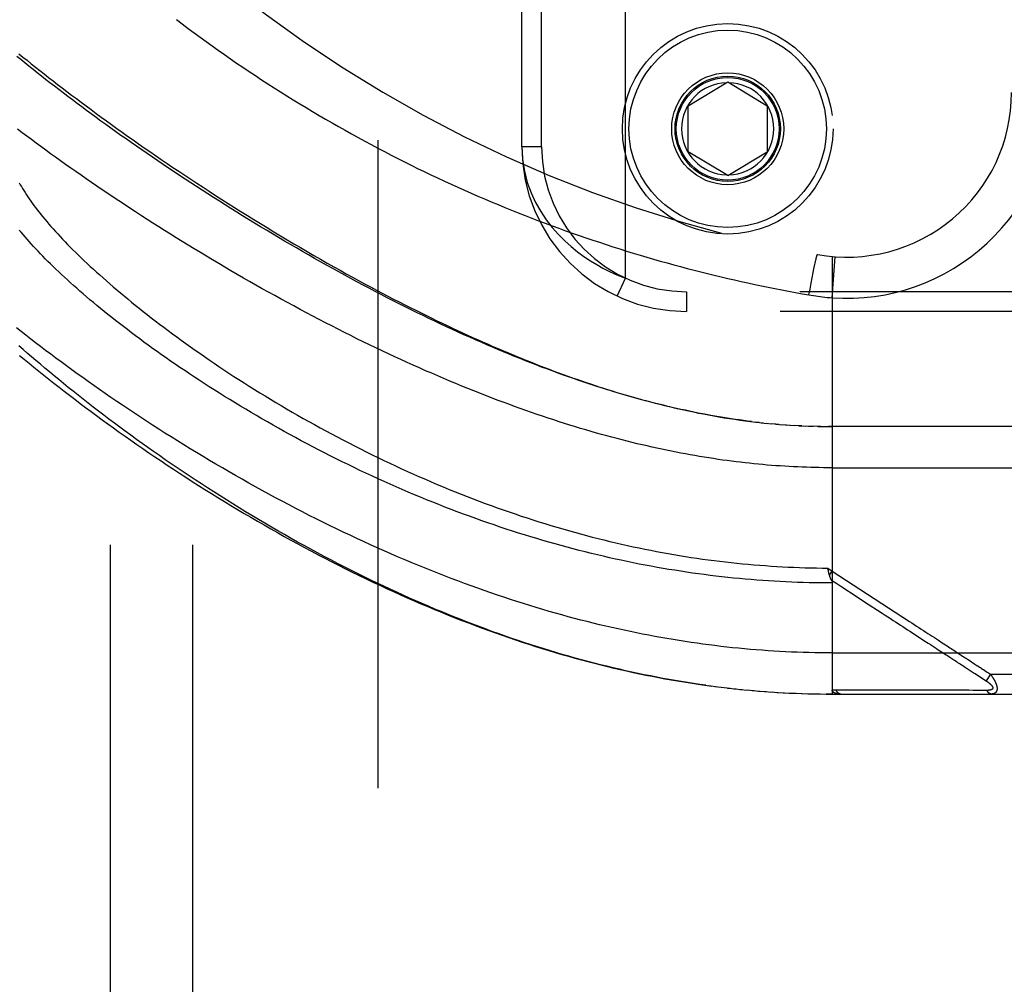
# Model space of a CAD drawing. Header units: inches. Extents: x 0 to 179, y 0 to 116.
# Tile 174 of 234: x 78.4 to 79.9, y 74.71 to 76.17. Entities that reach past the tile are written whole.
import ezdxf

# ---------------------------------------------------------------- set-up
doc = ezdxf.new("R2010")
doc.units = ezdxf.units.IN
doc.header["$LTSCALE"] = 9.842105
doc.header["$MEASUREMENT"] = 0
doc.linetypes.add('HIDDEN', pattern=[0.2, 0.1, -0.1])
for name, color, linetype in [('DEFAULT_2', 8, 'HIDDEN'), ('RIGHTHAND_DOOR_ASSEMBLY', 7, 'CONTINUOUS'), ('SUBPANEL', 7, 'CONTINUOUS')]:
    doc.layers.add(name, color=color, linetype=linetype)

msp = doc.modelspace()

# ---------------------------------------------------------------- linework, layer by layer
at = {"layer": 'DEFAULT_2', "color": 8, "linetype": 'HIDDEN'}
msp.add_line((78.9445, 79.9273), (78.9445, 34.8233), dxfattribs=at)
at = {"layer": 'RIGHTHAND_DOOR_ASSEMBLY', "color": 8, "linetype": 'HIDDEN'}
for p, q in [((79.3205, 75.7807), (79.3205, 77.22)), ((79.163, 75.9803), (79.163, 77.0203)), ((79.193, 75.9803), (79.193, 77.0203)), ((79.4155, 76.0428), (79.4755, 76.0789)), ((79.4755, 76.0789), (79.5355, 76.0428)), ((79.4155, 75.9728), (79.4155, 76.0428)), ((79.5355, 76.0428), (79.5355, 75.9728)), ((79.193, 75.9803), (79.163, 75.9803)), ((79.4755, 75.9368), (79.4155, 75.9728)), ((79.4755, 75.9368), (79.5355, 75.9728)), ((79.6082, 75.8035), (79.6088, 75.8062)), ((79.6088, 75.8062), (79.6092, 75.808)), ((79.6092, 75.808), (79.6096, 75.8097)), ((79.6096, 75.8097), (79.6098, 75.8107)), ((79.6098, 75.8107), (79.61, 75.8116)), ((79.61, 75.8116), (79.6103, 75.8125)), ((79.6103, 75.8125), (79.6105, 75.8133)), ((79.6342, 75.8138), (79.6342, 75.1491)), ((79.6342, 75.7511), (79.6387, 75.8135)), ((79.6053, 75.7894), (79.6064, 75.7948)), ((79.6064, 75.7948), (79.6074, 75.7998)), ((79.6074, 75.7998), (79.6082, 75.8035)), ((79.3078, 75.7535), (79.3205, 75.7807)), ((79.6022, 75.7732), (79.6038, 75.7816)), ((79.6038, 75.7816), (79.6053, 75.7894)), ((80.5692, 75.7603), (79.413, 75.7603)), ((79.413, 75.7603), (79.413, 75.7303)), ((79.5989, 75.7554), (79.6005, 75.7644)), ((79.6005, 75.7644), (79.6022, 75.7732)), ((80.5392, 75.7303), (79.413, 75.7303)), ((79.5235, 75.5616), (79.5175, 75.5623)), ((79.5262, 75.5613), (79.5354, 75.5603)), ((79.534, 75.5605), (79.5414, 75.5597)), ((79.5488, 75.5591), (79.5413, 75.5597)), ((79.5531, 75.5587), (79.5472, 75.5592)), ((79.5488, 75.5591), (79.5589, 75.5582)), ((79.5559, 75.5585), (79.5648, 75.5578)), ((79.563, 75.5579), (79.5706, 75.5574)), ((79.57, 75.5575), (79.577, 75.557)), ((79.5841, 75.5566), (79.5764, 75.5571)), ((79.5881, 75.5564), (79.5823, 75.5567)), ((79.5841, 75.5566), (79.5938, 75.5562)), ((79.5912, 75.5563), (79.5996, 75.556)), ((79.5983, 75.556), (79.6055, 75.5558)), ((79.6127, 75.5556), (79.6054, 75.5558)), ((79.6169, 75.5555), (79.6112, 75.5556)), ((79.6127, 75.5556), (79.6227, 75.5554)), ((79.6199, 75.5555), (79.6285, 75.5554)), ((79.6271, 75.5554), (79.6342, 75.5553)), ((80.508, 75.5553), (79.6285, 75.5554)), ((79.6342, 75.4928), (80.538, 75.4928)), ((79.6273, 75.3404), (79.6342, 75.3358)), ((79.6283, 75.336), (79.628, 75.3373)), ((79.6286, 75.3348), (79.6283, 75.336)), ((79.6289, 75.3336), (79.6286, 75.3348)), ((79.6301, 75.3295), (79.6342, 75.3358)), ((79.7521, 75.2445), (79.7665, 75.2351)), ((79.7665, 75.2351), (79.7734, 75.2306)), ((79.6342, 75.2116), (80.538, 75.2116)), ((79.809, 75.2074), (79.8129, 75.2049)), ((79.8129, 75.2049), (79.8188, 75.2011)), ((79.8343, 75.1909), (79.8419, 75.186)), ((79.8419, 75.186), (79.8468, 75.1828)), ((79.8638, 75.1861), (79.8661, 75.1846)), ((79.8661, 75.1846), (79.8686, 75.1829)), ((79.8745, 75.1791), (79.8679, 75.1691)), ((79.8686, 75.1829), (79.8713, 75.1811)), ((79.8713, 75.1811), (79.8745, 75.1791)), ((79.8745, 75.1791), (80.538, 75.1791)), ((79.4468, 75.1618), (79.4607, 75.16)), ((79.4562, 75.1605), (79.4699, 75.1588)), ((79.4657, 75.1593), (79.4791, 75.1578)), ((79.4751, 75.1582), (79.4883, 75.1568)), ((79.4846, 75.1572), (79.4975, 75.1559)), ((79.494, 75.1562), (79.5067, 75.155)), ((79.5034, 75.1553), (79.5158, 75.1542)), ((79.5128, 75.1544), (79.525, 75.1534)), ((79.5222, 75.1536), (79.5341, 75.1527)), ((79.5315, 75.1529), (79.5432, 75.1521)), ((79.5409, 75.1522), (79.5523, 75.1515)), ((79.5503, 75.1516), (79.5615, 75.151)), ((79.5596, 75.1511), (79.5706, 75.1506)), ((79.569, 75.1506), (79.5797, 75.1502)), ((79.5783, 75.1502), (79.5888, 75.1498)), ((79.5876, 75.1499), (79.5979, 75.1496)), ((79.597, 75.1496), (79.6069, 75.1494)), ((79.6063, 75.1494), (79.616, 75.1492)), ((79.6156, 75.1492), (79.6251, 75.1491)), ((79.625, 75.1491), (79.6342, 75.1491)), ((79.6342, 75.1491), (79.6251, 75.1491)), ((79.6342, 75.1491), (80.508, 75.1491)), ((79.7022, 75.1547), (79.6976, 75.1547)), ((79.7851, 75.1547), (79.7743, 75.1547)), ((79.8377, 75.1547), (79.8336, 75.1547)), ((79.8414, 75.1547), (79.8377, 75.1547)), ((79.8481, 75.1546), (79.8414, 75.1547)), ((79.8527, 75.1546), (79.8481, 75.1546)), ((79.8622, 75.1546), (79.8527, 75.1546)), ((79.8691, 75.1546), (79.8622, 75.1546))]:
    msp.add_line(p, q, dxfattribs=at)
for points in [[(78.6386, 76.174), (78.6475, 76.1672), (78.6565, 76.1604), (78.6655, 76.1537), (78.6746, 76.147), (78.6837, 76.1404), (78.6929, 76.1338), (78.7021, 76.1272), (78.7114, 76.1207), (78.7207, 76.1142), (78.73, 76.1077), (78.7395, 76.1013), (78.7489, 76.095), (78.7584, 76.0886), (78.7679, 76.0824), (78.7775, 76.0762), (78.787, 76.07), (78.7967, 76.0639), (78.8063, 76.0578), (78.816, 76.0518), (78.8257, 76.0458), (78.8355, 76.0399), (78.8453, 76.034), (78.8551, 76.0282), (78.8649, 76.0225), (78.8748, 76.0168), (78.8847, 76.0111), (78.8946, 76.0055), (78.9045, 76), (78.9144, 75.9945), (78.9244, 75.9891), (78.9344, 75.9837), (78.9444, 75.9784), (78.9544, 75.9731), (78.9644, 75.9679), (78.9745, 75.9628), (78.9846, 75.9577), (78.9947, 75.9527), (79.0048, 75.9477), (79.0149, 75.9428), (79.025, 75.938), (79.0351, 75.9332), (79.0453, 75.9284), (79.0555, 75.9238), (79.0656, 75.9191), (79.0758, 75.9146), (79.086, 75.9101), (79.0962, 75.9056), (79.1064, 75.9012), (79.1166, 75.8969), (79.1268, 75.8926), (79.1371, 75.8884), (79.1473, 75.8842), (79.1575, 75.8801), (79.1678, 75.8761), (79.178, 75.8721), (79.1883, 75.8682), (79.1986, 75.8643), (79.2088, 75.8605), (79.2191, 75.8567), (79.2294, 75.853), (79.2396, 75.8493), (79.2499, 75.8457), (79.2602, 75.8422), (79.2705, 75.8387), (79.2807, 75.8353), (79.291, 75.8319), (79.3013, 75.8286), (79.3116, 75.8253), (79.3218, 75.8221), (79.3321, 75.819), (79.3424, 75.8159), (79.3526, 75.8128), (79.3629, 75.8099), (79.3732, 75.8069), (79.3834, 75.804), (79.3937, 75.8012), (79.4039, 75.7984), (79.4142, 75.7957), (79.4244, 75.7931), (79.4347, 75.7904), (79.4449, 75.7879), (79.4551, 75.7854), (79.4654, 75.7829), (79.4756, 75.7805), (79.4858, 75.7781), (79.4961, 75.7758), (79.5063, 75.7736), (79.5165, 75.7714), (79.5267, 75.7692), (79.5369, 75.7671), (79.5472, 75.7651), (79.5575, 75.763), (79.5678, 75.7611), (79.5782, 75.7591), (79.5885, 75.7572), (79.5989, 75.7554)], [(78.3994, 76.1218), (78.4055, 76.1168), (78.4118, 76.1118), (78.4181, 76.1067), (78.4245, 76.1016), (78.431, 76.0964), (78.4376, 76.0912), (78.4443, 76.0859), (78.4512, 76.0806), (78.4581, 76.0753), (78.465, 76.0699), (78.4721, 76.0645), (78.4793, 76.059), (78.4866, 76.0536), (78.494, 76.048), (78.5014, 76.0425), (78.509, 76.0369), (78.5166, 76.0312), (78.5244, 76.0256), (78.5322, 76.0199), (78.5401, 76.0141), (78.5482, 76.0084), (78.5563, 76.0026), (78.5645, 75.9968), (78.5728, 75.9909), (78.5812, 75.985), (78.5896, 75.9791), (78.5982, 75.9732), (78.6068, 75.9672), (78.6156, 75.9613), (78.6244, 75.9553), (78.6333, 75.9492), (78.6423, 75.9432), (78.6514, 75.9371), (78.6605, 75.9311), (78.6697, 75.925), (78.679, 75.9189), (78.6884, 75.9128), (78.6979, 75.9066), (78.7074, 75.9005), (78.7171, 75.8944), (78.7268, 75.8882), (78.7365, 75.8821), (78.7463, 75.876), (78.7562, 75.8698), (78.7662, 75.8637), (78.7762, 75.8576), (78.7863, 75.8515), (78.7964, 75.8453), (78.8066, 75.8393), (78.8168, 75.8332), (78.827, 75.8272), (78.8372, 75.8212), (78.8474, 75.8153), (78.8575, 75.8096), (78.8674, 75.8039), (78.8773, 75.7983), (78.8869, 75.7929), (78.8965, 75.7876), (78.9059, 75.7824), (78.9152, 75.7774), (78.9243, 75.7724), (78.9333, 75.7676), (78.9422, 75.7628), (78.951, 75.7582), (78.9597, 75.7536), (78.9683, 75.7491), (78.9768, 75.7447), (78.9853, 75.7404), (78.9936, 75.7362), (79.0018, 75.7321), (79.01, 75.728), (79.018, 75.724), (79.0261, 75.7201), (79.034, 75.7162), (79.0419, 75.7125), (79.0498, 75.7087), (79.0576, 75.705), (79.0653, 75.7014), (79.073, 75.6979), (79.0806, 75.6943), (79.0882, 75.6909), (79.0958, 75.6875), (79.1032, 75.6842), (79.1107, 75.6809), (79.1181, 75.6777), (79.1255, 75.6745), (79.1328, 75.6714), (79.1401, 75.6683), (79.1474, 75.6652), (79.1546, 75.6622), (79.1619, 75.6593), (79.169, 75.6564), (79.1762, 75.6535), (79.1833, 75.6507), (79.1904, 75.6479), (79.1975, 75.6452), (79.2046, 75.6425), (79.2116, 75.6398), (79.2186, 75.6372), (79.2256, 75.6347), (79.2326, 75.6321), (79.2396, 75.6296), (79.2466, 75.6272), (79.2535, 75.6248), (79.2605, 75.6224), (79.2674, 75.6201), (79.2743, 75.6178), (79.2813, 75.6155), (79.2882, 75.6133), (79.2951, 75.6111), (79.3021, 75.6089), (79.3091, 75.6068), (79.316, 75.6047), (79.323, 75.6027), (79.3301, 75.6006), (79.3371, 75.5987), (79.3441, 75.5967), (79.3512, 75.5948), (79.3583, 75.5929), (79.3654, 75.591), (79.3725, 75.5892), (79.3797, 75.5875), (79.3869, 75.5857), (79.3942, 75.584), (79.4014, 75.5823), (79.4087, 75.5807), (79.4161, 75.5791), (79.4236, 75.5776), (79.4312, 75.576), (79.4388, 75.5745), (79.4466, 75.5731), (79.4544, 75.5716), (79.4623, 75.5703), (79.4702, 75.5689), (79.4782, 75.5677), (79.4862, 75.5664), (79.4942, 75.5653), (79.5022, 75.5642), (79.5103, 75.5632)], [(79.5115, 75.563), (79.5054, 75.5638), (79.4994, 75.5646), (79.4933, 75.5654), (79.4872, 75.5663), (79.481, 75.5672), (79.4749, 75.5682), (79.4686, 75.5691), (79.4624, 75.5702), (79.4561, 75.5713), (79.4498, 75.5724), (79.4435, 75.5736), (79.4371, 75.5748), (79.4307, 75.576), (79.4242, 75.5773), (79.4177, 75.5787), (79.4112, 75.5801), (79.4046, 75.5815), (79.398, 75.583), (79.3913, 75.5845), (79.3846, 75.5861), (79.3779, 75.5877), (79.3711, 75.5894), (79.3642, 75.5911), (79.3574, 75.5929), (79.3504, 75.5947), (79.3434, 75.5966), (79.3364, 75.5985), (79.3293, 75.6005), (79.3222, 75.6026), (79.315, 75.6046), (79.3078, 75.6068), (79.3005, 75.609), (79.2931, 75.6112), (79.2857, 75.6136), (79.2783, 75.6159), (79.2708, 75.6184), (79.2632, 75.6209), (79.2556, 75.6234), (79.248, 75.626), (79.2403, 75.6287), (79.2325, 75.6314), (79.2247, 75.6342), (79.2168, 75.637), (79.2089, 75.6399), (79.2009, 75.6429), (79.1928, 75.6459), (79.1847, 75.649), (79.1766, 75.6522), (79.1684, 75.6554), (79.1602, 75.6587), (79.1519, 75.662), (79.1435, 75.6654), (79.1351, 75.6689), (79.1267, 75.6724), (79.1182, 75.676), (79.1097, 75.6797), (79.1011, 75.6834), (79.0924, 75.6872), (79.0838, 75.6911), (79.075, 75.695), (79.0663, 75.699), (79.0575, 75.703), (79.0487, 75.7071), (79.0398, 75.7112), (79.0309, 75.7154), (79.0219, 75.7197), (79.013, 75.7241), (79.004, 75.7284), (78.9949, 75.7329), (78.9859, 75.7374), (78.9768, 75.7419), (78.9677, 75.7466), (78.9586, 75.7512), (78.9494, 75.7559), (78.9403, 75.7607), (78.9311, 75.7655), (78.9219, 75.7704), (78.9127, 75.7753), (78.9035, 75.7803), (78.8943, 75.7853), (78.8851, 75.7903), (78.8758, 75.7954), (78.8666, 75.8005), (78.8574, 75.8057), (78.8482, 75.8109), (78.839, 75.8161), (78.8299, 75.8214), (78.8207, 75.8267), (78.8115, 75.832), (78.8024, 75.8373), (78.7933, 75.8427), (78.7842, 75.8481), (78.7751, 75.8536), (78.7661, 75.859), (78.7571, 75.8645), (78.7481, 75.87), (78.7391, 75.8755), (78.7302, 75.881), (78.7214, 75.8866), (78.7125, 75.8921), (78.7037, 75.8977), (78.695, 75.9032), (78.6862, 75.9088), (78.6776, 75.9144), (78.669, 75.92), (78.6604, 75.9256), (78.6519, 75.9312), (78.6434, 75.9368), (78.635, 75.9424), (78.6267, 75.9479), (78.6184, 75.9535), (78.6102, 75.9591), (78.602, 75.9647), (78.5939, 75.9702), (78.5859, 75.9758), (78.5779, 75.9813), (78.57, 75.9868), (78.5621, 75.9923), (78.5544, 75.9978), (78.5466, 76.0033), (78.539, 76.0088), (78.5315, 76.0142), (78.524, 76.0196), (78.5165, 76.025), (78.5092, 76.0304), (78.5019, 76.0358), (78.4947, 76.0411), (78.4876, 76.0464), (78.4806, 76.0517), (78.4736, 76.057), (78.4668, 76.0622), (78.46, 76.0674), (78.4532, 76.0726), (78.4466, 76.0777), (78.44, 76.0828), (78.4336, 76.0879), (78.4272, 76.093), (78.4209, 76.098), (78.4146, 76.103), (78.4085, 76.108), (78.4024, 76.1129), (78.3965, 76.1178)], [(79.6342, 75.4928), (79.6277, 75.4929), (79.6211, 75.4929), (79.6146, 75.493), (79.608, 75.4931), (79.6015, 75.4933), (79.5949, 75.4935), (79.5884, 75.4938), (79.5818, 75.494), (79.5752, 75.4943), (79.5686, 75.4947), (79.562, 75.4951), (79.5554, 75.4955), (79.5488, 75.496), (79.5421, 75.4965), (79.5355, 75.497), (79.5288, 75.4976), (79.5221, 75.4982), (79.5154, 75.4989), (79.5087, 75.4996), (79.5019, 75.5003), (79.4951, 75.5011), (79.4883, 75.5019), (79.4815, 75.5028), (79.4746, 75.5037), (79.4677, 75.5046), (79.4608, 75.5056), (79.4539, 75.5067), (79.4469, 75.5077), (79.4399, 75.5089), (79.4329, 75.51), (79.4258, 75.5112), (79.4187, 75.5125), (79.4116, 75.5138), (79.4044, 75.5151), (79.3972, 75.5165), (79.39, 75.518), (79.3827, 75.5194), (79.3754, 75.521), (79.368, 75.5226), (79.3606, 75.5242), (79.3531, 75.5259), (79.3457, 75.5276), (79.3381, 75.5294), (79.3306, 75.5312), (79.3229, 75.5331), (79.3153, 75.5351), (79.3076, 75.5371), (79.2998, 75.5391), (79.292, 75.5412), (79.2841, 75.5434), (79.2762, 75.5456), (79.2683, 75.5479), (79.2603, 75.5502), (79.2522, 75.5526), (79.2442, 75.5551), (79.236, 75.5576), (79.2278, 75.5601), (79.2196, 75.5628), (79.2113, 75.5655), (79.2029, 75.5682), (79.1945, 75.571), (79.1861, 75.5739), (79.1776, 75.5768), (79.1691, 75.5798), (79.1605, 75.5829), (79.1518, 75.586), (79.1431, 75.5892), (79.1344, 75.5924), (79.1256, 75.5957), (79.1168, 75.5991), (79.1079, 75.6025), (79.099, 75.606), (79.09, 75.6096), (79.081, 75.6132), (79.0719, 75.6169), (79.0628, 75.6206), (79.0537, 75.6244), (79.0445, 75.6283), (79.0353, 75.6323), (79.0261, 75.6363), (79.0168, 75.6403), (79.0075, 75.6445), (78.9981, 75.6486), (78.9887, 75.6529), (78.9793, 75.6572), (78.9699, 75.6615), (78.9604, 75.666), (78.9509, 75.6704), (78.9414, 75.675), (78.9319, 75.6796), (78.9223, 75.6842), (78.9127, 75.6889), (78.9031, 75.6937), (78.8935, 75.6985), (78.8839, 75.7033), (78.8743, 75.7082), (78.8647, 75.7132), (78.8551, 75.7182), (78.8455, 75.7232), (78.8358, 75.7283), (78.8262, 75.7334), (78.8166, 75.7386), (78.807, 75.7438), (78.7974, 75.749), (78.7879, 75.7543), (78.7783, 75.7596), (78.7688, 75.7649), (78.7592, 75.7703), (78.7497, 75.7757), (78.7403, 75.7811), (78.7308, 75.7865), (78.7214, 75.792), (78.7121, 75.7975), (78.7027, 75.803), (78.6934, 75.8085), (78.6841, 75.8141), (78.6749, 75.8197), (78.6657, 75.8252), (78.6566, 75.8308), (78.6475, 75.8364), (78.6384, 75.842), (78.6294, 75.8477), (78.6205, 75.8533), (78.6116, 75.8589), (78.6028, 75.8645), (78.594, 75.8702), (78.5853, 75.8758), (78.5766, 75.8814), (78.568, 75.887), (78.5595, 75.8926), (78.551, 75.8982), (78.5426, 75.9038), (78.5343, 75.9094), (78.526, 75.915), (78.5179, 75.9206), (78.5097, 75.9261), (78.5017, 75.9317), (78.4937, 75.9372), (78.4858, 75.9427), (78.478, 75.9482), (78.4703, 75.9536), (78.4626, 75.9591), (78.455, 75.9645), (78.4475, 75.9699), (78.4401, 75.9753), (78.4328, 75.9807), (78.4255, 75.986), (78.4183, 75.9913), (78.4112, 75.9966), (78.4042, 76.0018), (78.3973, 76.007)], [(79.163, 75.9803), (79.164, 75.9613), (79.1668, 75.9433), (79.1713, 75.9264), (79.177, 75.9105), (79.1839, 75.8957), (79.1917, 75.8819), (79.2001, 75.8693), (79.2091, 75.8577), (79.2184, 75.8471), (79.228, 75.8375), (79.2378, 75.8288), (79.2476, 75.8208), (79.2573, 75.8137), (79.267, 75.8072), (79.2766, 75.8014), (79.2859, 75.7963), (79.295, 75.7917), (79.3038, 75.7876), (79.3123, 75.7839), (79.3205, 75.7807)], [(78.3998, 75.9258), (78.4014, 75.9229), (78.4031, 75.9199), (78.4049, 75.9169), (78.4067, 75.9139), (78.4087, 75.9108), (78.4107, 75.9077), (78.4128, 75.9045), (78.415, 75.9013), (78.4173, 75.898), (78.4196, 75.8947), (78.4221, 75.8914), (78.4246, 75.888), (78.4272, 75.8846), (78.43, 75.8811), (78.4328, 75.8776), (78.4356, 75.874), (78.4386, 75.8704), (78.4417, 75.8668), (78.4449, 75.8631), (78.4481, 75.8594), (78.4514, 75.8556), (78.4549, 75.8518), (78.4584, 75.848), (78.462, 75.8441), (78.4657, 75.8402), (78.4695, 75.8362), (78.4734, 75.8322), (78.4773, 75.8282), (78.4814, 75.8241), (78.4856, 75.82), (78.4898, 75.8158), (78.4941, 75.8116), (78.4986, 75.8074), (78.5031, 75.8031), (78.5077, 75.7988), (78.5124, 75.7945), (78.5172, 75.7901), (78.5221, 75.7857), (78.5271, 75.7813), (78.5322, 75.7768), (78.5373, 75.7723), (78.5426, 75.7677), (78.548, 75.7632), (78.5534, 75.7586), (78.559, 75.7539), (78.5646, 75.7493), (78.5703, 75.7446), (78.5761, 75.7399), (78.582, 75.7351), (78.588, 75.7304), (78.5941, 75.7256), (78.6003, 75.7208), (78.6065, 75.7159), (78.6129, 75.7111), (78.6193, 75.7062), (78.6258, 75.7013), (78.6325, 75.6964), (78.6391, 75.6915), (78.6459, 75.6865), (78.6528, 75.6816), (78.6597, 75.6766), (78.6668, 75.6717), (78.6739, 75.6667), (78.6811, 75.6617), (78.6883, 75.6567), (78.6957, 75.6517), (78.7031, 75.6467), (78.7106, 75.6417), (78.7182, 75.6367), (78.7258, 75.6317), (78.7335, 75.6268), (78.7413, 75.6218), (78.7492, 75.6168), (78.7571, 75.6118), (78.7651, 75.6069), (78.7731, 75.6019), (78.7812, 75.597), (78.7894, 75.5921), (78.7976, 75.5872), (78.8059, 75.5823), (78.8142, 75.5775), (78.8226, 75.5726), (78.8311, 75.5678), (78.8395, 75.5631), (78.8481, 75.5583), (78.8566, 75.5536), (78.8653, 75.5489), (78.8739, 75.5442), (78.8826, 75.5396), (78.8914, 75.535), (78.9001, 75.5305), (78.9089, 75.526), (78.9178, 75.5215), (78.9266, 75.5171), (78.9355, 75.5127), (78.9444, 75.5083), (78.9534, 75.504), (78.9623, 75.4998), (78.9713, 75.4956), (78.9803, 75.4914), (78.9893, 75.4873), (78.9984, 75.4832), (79.0074, 75.4792), (79.0165, 75.4753), (79.0255, 75.4714), (79.0346, 75.4675), (79.0437, 75.4637), (79.0528, 75.46), (79.0618, 75.4563), (79.0709, 75.4527), (79.08, 75.4491), (79.0891, 75.4456), (79.0982, 75.4421), (79.1073, 75.4387), (79.1164, 75.4354), (79.1255, 75.4321), (79.1346, 75.4289), (79.1437, 75.4257), (79.1527, 75.4226), (79.1618, 75.4195), (79.1709, 75.4165), (79.1799, 75.4136), (79.1889, 75.4107), (79.198, 75.4079), (79.207, 75.4052), (79.216, 75.4025), (79.225, 75.3999), (79.234, 75.3973), (79.243, 75.3948), (79.2519, 75.3923), (79.2609, 75.3899), (79.2698, 75.3876), (79.2788, 75.3853), (79.2877, 75.3831), (79.2966, 75.3809), (79.3055, 75.3788), (79.3144, 75.3768), (79.3232, 75.3748), (79.3321, 75.3729), (79.3409, 75.371), (79.3498, 75.3692), (79.3586, 75.3674), (79.3674, 75.3657), (79.3762, 75.3641), (79.385, 75.3625), (79.3937, 75.361), (79.4025, 75.3595), (79.4112, 75.3581), (79.42, 75.3567), (79.4287, 75.3554), (79.4374, 75.3542), (79.4461, 75.353), (79.4548, 75.3519), (79.4635, 75.3508), (79.4722, 75.3497), (79.4808, 75.3488), (79.4895, 75.3479), (79.4982, 75.347), (79.5068, 75.3462), (79.5154, 75.3454), (79.5241, 75.3447), (79.5327, 75.3441), (79.5413, 75.3435), (79.5499, 75.3429), (79.5585, 75.3424), (79.5671, 75.342), (79.5757, 75.3416), (79.5843, 75.3413), (79.5929, 75.341), (79.6015, 75.3408), (79.6101, 75.3406), (79.6187, 75.3405), (79.6273, 75.3404)], [(79.6342, 75.3178), (79.6254, 75.3178), (79.6166, 75.3179), (79.6079, 75.318), (79.5991, 75.3182), (79.5903, 75.3184), (79.5815, 75.3187), (79.5727, 75.319), (79.5639, 75.3194), (79.5551, 75.3199), (79.5462, 75.3204), (79.5374, 75.3209), (79.5286, 75.3215), (79.5198, 75.3222), (79.5109, 75.3229), (79.5021, 75.3236), (79.4932, 75.3245), (79.4843, 75.3253), (79.4755, 75.3262), (79.4666, 75.3272), (79.4577, 75.3282), (79.4488, 75.3293), (79.4399, 75.3305), (79.431, 75.3317), (79.4221, 75.3329), (79.4131, 75.3342), (79.4042, 75.3356), (79.3952, 75.337), (79.3862, 75.3384), (79.3773, 75.34), (79.3683, 75.3415), (79.3593, 75.3432), (79.3502, 75.3449), (79.3412, 75.3466), (79.3322, 75.3484), (79.3231, 75.3503), (79.314, 75.3522), (79.305, 75.3542), (79.2959, 75.3562), (79.2868, 75.3583), (79.2776, 75.3604), (79.2685, 75.3626), (79.2593, 75.3649), (79.2502, 75.3672), (79.241, 75.3696), (79.2318, 75.372), (79.2226, 75.3745), (79.2134, 75.3771), (79.2042, 75.3797), (79.195, 75.3824), (79.1857, 75.3851), (79.1765, 75.3879), (79.1672, 75.3908), (79.1579, 75.3937), (79.1487, 75.3966), (79.1394, 75.3997), (79.1301, 75.4028), (79.1208, 75.4059), (79.1115, 75.4091), (79.1022, 75.4124), (79.0929, 75.4157), (79.0836, 75.4191), (79.0742, 75.4225), (79.0649, 75.426), (79.0556, 75.4295), (79.0463, 75.4331), (79.037, 75.4368), (79.0277, 75.4405), (79.0184, 75.4443), (79.0091, 75.4481), (78.9999, 75.4519), (78.9906, 75.4559), (78.9814, 75.4598), (78.9721, 75.4638), (78.9629, 75.4679), (78.9538, 75.472), (78.9446, 75.4762), (78.9354, 75.4804), (78.9263, 75.4846), (78.9172, 75.4889), (78.9082, 75.4933), (78.8991, 75.4976), (78.8901, 75.502), (78.8811, 75.5065), (78.8722, 75.511), (78.8633, 75.5155), (78.8544, 75.5201), (78.8456, 75.5247), (78.8368, 75.5293), (78.8281, 75.5339), (78.8194, 75.5386), (78.8108, 75.5433), (78.8022, 75.548), (78.7937, 75.5528), (78.7852, 75.5576), (78.7768, 75.5624), (78.7684, 75.5672), (78.7601, 75.572), (78.7519, 75.5768), (78.7437, 75.5817), (78.7356, 75.5866), (78.7276, 75.5914), (78.7196, 75.5963), (78.7117, 75.6012), (78.7038, 75.6061), (78.6961, 75.611), (78.6884, 75.6159), (78.6808, 75.6208), (78.6733, 75.6257), (78.6658, 75.6306), (78.6584, 75.6355), (78.6512, 75.6404), (78.6439, 75.6452), (78.6368, 75.6501), (78.6298, 75.6549), (78.6228, 75.6598), (78.6159, 75.6646), (78.6091, 75.6694), (78.6024, 75.6742), (78.5958, 75.679), (78.5893, 75.6838), (78.5828, 75.6885), (78.5765, 75.6933), (78.5702, 75.698), (78.5641, 75.7027), (78.558, 75.7073), (78.552, 75.712), (78.5461, 75.7166), (78.5403, 75.7212), (78.5345, 75.7257), (78.5289, 75.7303), (78.5234, 75.7348), (78.5179, 75.7393), (78.5126, 75.7437), (78.5073, 75.7481), (78.5022, 75.7525), (78.4971, 75.7569), (78.4921, 75.7612), (78.4872, 75.7655), (78.4824, 75.7697), (78.4777, 75.7739), (78.4731, 75.7781), (78.4686, 75.7823), (78.4642, 75.7864), (78.4598, 75.7905), (78.4556, 75.7945), (78.4514, 75.7985), (78.4474, 75.8025), (78.4434, 75.8064), (78.4395, 75.8103), (78.4358, 75.8141), (78.4321, 75.818), (78.4284, 75.8217), (78.4249, 75.8255), (78.4215, 75.8292), (78.4182, 75.8328), (78.4149, 75.8364), (78.4118, 75.84), (78.4087, 75.8436), (78.4057, 75.8471), (78.4028, 75.8505), (78.4, 75.8539)], [(79.6105, 75.8133), (79.6106, 75.814), (79.6107, 75.8144), (79.6108, 75.8147), (79.6109, 75.815), (79.611, 75.8152), (79.611, 75.8155), (79.6111, 75.8157), (79.6112, 75.8159), (79.6112, 75.8161), (79.6113, 75.8163), (79.6114, 75.8164), (79.6114, 75.8166), (79.6115, 75.8167), (79.6115, 75.8168), (79.6115, 75.8168), (79.6116, 75.8169), (79.6116, 75.8169), (79.6116, 75.8169)], [(79.5989, 75.7554), (79.6024, 75.7548), (79.6058, 75.7543), (79.6091, 75.7538), (79.6124, 75.7533), (79.6159, 75.7529), (79.6194, 75.7525), (79.623, 75.7521), (79.6267, 75.7517), (79.6304, 75.7514), (79.6342, 75.7511)], [(79.6342, 75.2116), (79.6254, 75.2116), (79.6165, 75.2117), (79.6077, 75.2118), (79.5988, 75.212), (79.5899, 75.2123), (79.5811, 75.2126), (79.5722, 75.2129), (79.5633, 75.2133), (79.5544, 75.2138), (79.5456, 75.2143), (79.5367, 75.2149), (79.5278, 75.2155), (79.5188, 75.2162), (79.5099, 75.2169), (79.501, 75.2177), (79.492, 75.2186), (79.483, 75.2195), (79.4741, 75.2205), (79.4651, 75.2215), (79.4561, 75.2226), (79.447, 75.2237), (79.438, 75.2249), (79.4289, 75.2262), (79.4198, 75.2275), (79.4107, 75.2288), (79.4016, 75.2303), (79.3925, 75.2318), (79.3833, 75.2333), (79.3741, 75.2349), (79.3649, 75.2366), (79.3557, 75.2383), (79.3464, 75.2401), (79.3371, 75.242), (79.3278, 75.2439), (79.3185, 75.2459), (79.3091, 75.2479), (79.2997, 75.25), (79.2903, 75.2522), (79.2809, 75.2544), (79.2714, 75.2567), (79.2619, 75.2591), (79.2524, 75.2615), (79.2428, 75.264), (79.2332, 75.2666), (79.2236, 75.2692), (79.214, 75.2719), (79.2043, 75.2747), (79.1946, 75.2775), (79.1849, 75.2804), (79.1751, 75.2834), (79.1653, 75.2865), (79.1555, 75.2896), (79.1456, 75.2928), (79.1358, 75.296), (79.1258, 75.2993), (79.1159, 75.3027), (79.1059, 75.3062), (79.096, 75.3097), (79.0859, 75.3133), (79.0759, 75.317), (79.0658, 75.3208), (79.0557, 75.3246), (79.0456, 75.3285), (79.0355, 75.3325), (79.0253, 75.3365), (79.0151, 75.3406), (79.0049, 75.3448), (78.9947, 75.349), (78.9845, 75.3533), (78.9742, 75.3577), (78.9639, 75.3621), (78.9537, 75.3667), (78.9434, 75.3712), (78.9331, 75.3759), (78.9228, 75.3806), (78.9124, 75.3854), (78.9021, 75.3902), (78.8918, 75.3951), (78.8815, 75.4001), (78.8712, 75.4051), (78.8609, 75.4102), (78.8506, 75.4153), (78.8403, 75.4205), (78.83, 75.4258), (78.8197, 75.4311), (78.8095, 75.4365), (78.7993, 75.4419), (78.789, 75.4473), (78.7789, 75.4528), (78.7687, 75.4584), (78.7586, 75.464), (78.7485, 75.4696), (78.7384, 75.4753), (78.7284, 75.481), (78.7184, 75.4867), (78.7084, 75.4925), (78.6985, 75.4983), (78.6887, 75.5041), (78.6789, 75.51), (78.6691, 75.5159), (78.6594, 75.5218), (78.6497, 75.5277), (78.6402, 75.5337), (78.6306, 75.5397), (78.6212, 75.5456), (78.6118, 75.5516), (78.6024, 75.5576), (78.5932, 75.5636), (78.584, 75.5696), (78.5748, 75.5757), (78.5658, 75.5817), (78.5568, 75.5877), (78.5479, 75.5937), (78.5391, 75.5998), (78.5304, 75.6058), (78.5217, 75.6118), (78.5132, 75.6178), (78.5047, 75.6238), (78.4963, 75.6297), (78.488, 75.6357), (78.4798, 75.6416), (78.4716, 75.6476), (78.4636, 75.6535), (78.4556, 75.6594), (78.4478, 75.6652), (78.44, 75.6711), (78.4324, 75.6769), (78.4248, 75.6827), (78.4173, 75.6884), (78.4099, 75.6942), (78.4027, 75.6999), (78.3955, 75.7056)], [(79.4422, 75.1624), (79.433, 75.1637), (79.4237, 75.1651), (79.4144, 75.1665), (79.4051, 75.168), (79.3958, 75.1696), (79.3864, 75.1712), (79.3771, 75.1729), (79.3677, 75.1747), (79.3583, 75.1765), (79.3489, 75.1784), (79.3394, 75.1804), (79.33, 75.1824), (79.3205, 75.1845), (79.311, 75.1867), (79.3015, 75.1889), (79.2919, 75.1912), (79.2823, 75.1936), (79.2727, 75.196), (79.2631, 75.1985), (79.2535, 75.2011), (79.2438, 75.2038), (79.2341, 75.2065), (79.2244, 75.2093), (79.2146, 75.2122), (79.2049, 75.2151), (79.1951, 75.2181), (79.1853, 75.2212), (79.1755, 75.2243), (79.1658, 75.2275), (79.156, 75.2308), (79.1463, 75.2341), (79.1366, 75.2375), (79.127, 75.2409), (79.1174, 75.2443), (79.1077, 75.2479), (79.0981, 75.2515), (79.0886, 75.2551), (79.079, 75.2588), (79.0694, 75.2626), (79.0598, 75.2664), (79.0502, 75.2703), (79.0406, 75.2742), (79.031, 75.2782), (79.0214, 75.2823), (79.0117, 75.2865), (79.0021, 75.2907), (78.9924, 75.2949), (78.9827, 75.2993), (78.973, 75.3037), (78.9632, 75.3082), (78.9534, 75.3128), (78.9435, 75.3175), (78.9336, 75.3223), (78.9236, 75.3272), (78.9136, 75.3321), (78.9035, 75.3372), (78.8934, 75.3423), (78.8833, 75.3475), (78.8731, 75.3528), (78.863, 75.3581), (78.8529, 75.3635), (78.8428, 75.3689), (78.8327, 75.3745), (78.8226, 75.38), (78.8126, 75.3856), (78.8026, 75.3913), (78.7926, 75.397), (78.7827, 75.4027), (78.7728, 75.4085), (78.763, 75.4143), (78.7532, 75.4202), (78.7434, 75.4261), (78.7337, 75.432), (78.724, 75.438), (78.7144, 75.444), (78.7048, 75.45), (78.6953, 75.456), (78.6858, 75.4621), (78.6764, 75.4682), (78.6671, 75.4743), (78.6579, 75.4804), (78.6487, 75.4866), (78.6395, 75.4927), (78.6305, 75.4989), (78.6215, 75.505), (78.6126, 75.5112), (78.6038, 75.5174), (78.595, 75.5236), (78.5864, 75.5297), (78.5778, 75.5359), (78.5693, 75.5421), (78.5609, 75.5482), (78.5525, 75.5544), (78.5443, 75.5605), (78.5361, 75.5666), (78.5281, 75.5727), (78.5201, 75.5788), (78.5122, 75.5849), (78.5045, 75.5909), (78.4968, 75.597), (78.4892, 75.603), (78.4817, 75.609), (78.4743, 75.6149), (78.467, 75.6208), (78.4598, 75.6267), (78.4527, 75.6326), (78.4457, 75.6384), (78.4388, 75.6442), (78.432, 75.65), (78.4253, 75.6557), (78.4187, 75.6614), (78.4121, 75.6671), (78.4057, 75.6727), (78.3994, 75.6783)], [(78.4004, 75.6636), (78.4076, 75.6577), (78.4148, 75.6517), (78.4222, 75.6457), (78.4296, 75.6397), (78.4371, 75.6336), (78.4447, 75.6276), (78.4525, 75.6215), (78.4603, 75.6154), (78.4681, 75.6092), (78.4761, 75.6031), (78.4842, 75.5969), (78.4923, 75.5907), (78.5006, 75.5845), (78.5089, 75.5783), (78.5173, 75.5721), (78.5258, 75.5658), (78.5344, 75.5596), (78.5431, 75.5533), (78.5518, 75.5471), (78.5606, 75.5408), (78.5695, 75.5345), (78.5785, 75.5283), (78.5876, 75.522), (78.5967, 75.5157), (78.6059, 75.5095), (78.6152, 75.5032), (78.6245, 75.497), (78.6339, 75.4907), (78.6434, 75.4845), (78.653, 75.4783), (78.6626, 75.4721), (78.6722, 75.466), (78.6819, 75.4598), (78.6917, 75.4537), (78.7015, 75.4476), (78.7114, 75.4415), (78.7213, 75.4355), (78.7313, 75.4295), (78.7413, 75.4235), (78.7514, 75.4176), (78.7615, 75.4117), (78.7716, 75.4059), (78.7818, 75.4001), (78.792, 75.3943), (78.8022, 75.3886), (78.8124, 75.3829), (78.8227, 75.3773), (78.833, 75.3717), (78.8434, 75.3662), (78.8537, 75.3607), (78.8641, 75.3553), (78.8744, 75.35), (78.8848, 75.3447), (78.8952, 75.3395), (78.9056, 75.3343), (78.916, 75.3292), (78.9265, 75.3242), (78.9369, 75.3192), (78.9473, 75.3143), (78.9577, 75.3095), (78.9681, 75.3047), (78.9785, 75.3), (78.9889, 75.2954), (78.9993, 75.2908), (79.0097, 75.2863), (79.0201, 75.2819), (79.0305, 75.2776), (79.0408, 75.2733), (79.0511, 75.2691), (79.0614, 75.265), (79.0717, 75.2609), (79.082, 75.257), (79.0923, 75.2531), (79.1025, 75.2493), (79.1127, 75.2455), (79.1229, 75.2418), (79.1331, 75.2383), (79.1433, 75.2347), (79.1534, 75.2313), (79.1635, 75.2279), (79.1736, 75.2246), (79.1837, 75.2214), (79.1937, 75.2183), (79.2037, 75.2152), (79.2137, 75.2122), (79.2237, 75.2093), (79.2336, 75.2064), (79.2435, 75.2037), (79.2534, 75.201), (79.2633, 75.1983), (79.2732, 75.1958), (79.283, 75.1933), (79.2928, 75.1909), (79.3026, 75.1885), (79.3123, 75.1863), (79.3221, 75.1841), (79.3318, 75.182), (79.3415, 75.1799), (79.3511, 75.1779), (79.3608, 75.176), (79.3704, 75.1741), (79.38, 75.1724), (79.3896, 75.1706), (79.3992, 75.169), (79.4087, 75.1674), (79.4183, 75.1659), (79.4278, 75.1645), (79.4373, 75.1631), (79.4515, 75.1612)], [(79.5103, 75.5632), (79.5183, 75.5622), (79.5294, 75.5609)], [(79.628, 75.3373), (79.6274, 75.3398), (79.6273, 75.3404)], [(79.6301, 75.3295), (79.6299, 75.3301), (79.6297, 75.3306), (79.6296, 75.3312), (79.6294, 75.3318), (79.6292, 75.3324), (79.6291, 75.333), (79.6289, 75.3336)], [(79.6331, 75.3219), (79.6327, 75.3226), (79.6325, 75.3231), (79.6323, 75.3236), (79.632, 75.3241), (79.6318, 75.3246), (79.6316, 75.3251), (79.6314, 75.3256), (79.6312, 75.3262), (79.631, 75.3267), (79.6308, 75.3272), (79.6306, 75.3278), (79.6304, 75.3284), (79.6303, 75.3289), (79.6301, 75.3295)], [(79.6342, 75.3358), (79.7515, 75.2593), (79.755, 75.257), (79.7586, 75.2547), (79.7621, 75.2524), (79.7657, 75.2501), (79.7692, 75.2478), (79.7727, 75.2455), (79.7761, 75.2433), (79.7795, 75.2411), (79.7828, 75.2389), (79.7861, 75.2368), (79.7893, 75.2347), (79.7924, 75.2327), (79.7954, 75.2307)], [(79.633, 75.3221), (79.6412, 75.3168), (79.649, 75.3117), (79.6706, 75.2976)], [(79.6331, 75.3219), (79.6332, 75.3217), (79.6333, 75.3214), (79.6334, 75.3212), (79.6335, 75.321), (79.6336, 75.3208), (79.6337, 75.3205), (79.6337, 75.3203), (79.6338, 75.3201), (79.6339, 75.3199), (79.6339, 75.3197), (79.634, 75.3195), (79.634, 75.3192), (79.6341, 75.319), (79.6341, 75.3188), (79.6342, 75.3186), (79.6342, 75.3184), (79.6342, 75.3182), (79.6342, 75.318), (79.6342, 75.3178)], [(79.6706, 75.2976), (79.6833, 75.2893), (79.7099, 75.272)], [(79.7099, 75.272), (79.7145, 75.269), (79.7187, 75.2662), (79.7228, 75.2636), (79.7267, 75.261), (79.7305, 75.2586), (79.7342, 75.2562), (79.7378, 75.2538), (79.7414, 75.2515), (79.7449, 75.2492), (79.7485, 75.2468), (79.7521, 75.2445)], [(79.7734, 75.2306), (79.7801, 75.2263), (79.7833, 75.2242), (79.7865, 75.2221), (79.7895, 75.2201), (79.7924, 75.2182), (79.7952, 75.2164), (79.7978, 75.2147), (79.8003, 75.2131), (79.8026, 75.2116), (79.8049, 75.2101), (79.807, 75.2087), (79.809, 75.2074)], [(79.7954, 75.2307), (79.8011, 75.227), (79.8037, 75.2253), (79.8062, 75.2237), (79.8085, 75.2222), (79.8107, 75.2207), (79.8128, 75.2193), (79.8149, 75.218), (79.8168, 75.2167), (79.8188, 75.2155), (79.8207, 75.2142), (79.8226, 75.213), (79.8245, 75.2118)], [(79.8245, 75.2118), (79.8283, 75.2093), (79.8302, 75.208), (79.8322, 75.2067), (79.8341, 75.2055), (79.836, 75.2042), (79.8379, 75.203), (79.8398, 75.2018)], [(79.8188, 75.2011), (79.8207, 75.1998), (79.8227, 75.1985), (79.8246, 75.1972), (79.8266, 75.196), (79.8285, 75.1947), (79.8305, 75.1934), (79.8324, 75.1922), (79.8343, 75.1909)], [(79.8398, 75.2018), (79.8436, 75.1993), (79.8454, 75.1981), (79.8473, 75.1969), (79.849, 75.1957)], [(79.849, 75.1957), (79.8523, 75.1936), (79.8538, 75.1926), (79.8552, 75.1917)], [(79.8468, 75.1828), (79.8483, 75.1818), (79.8497, 75.1809), (79.851, 75.1801)], [(79.851, 75.1801), (79.8684, 75.1687), (79.8689, 75.1684), (79.8693, 75.1681), (79.8698, 75.1678), (79.8702, 75.1675), (79.8706, 75.1672), (79.8709, 75.167), (79.8713, 75.1667), (79.8717, 75.1664), (79.872, 75.1662), (79.8723, 75.1659), (79.8726, 75.1657), (79.8729, 75.1654), (79.8732, 75.1652), (79.8735, 75.165), (79.8737, 75.1647), (79.874, 75.1645), (79.8742, 75.1643), (79.8744, 75.1641), (79.8746, 75.1639), (79.8749, 75.1637), (79.8751, 75.1634), (79.8752, 75.1633), (79.8754, 75.1631), (79.8756, 75.1629), (79.8758, 75.1627), (79.8759, 75.1625), (79.8761, 75.1623), (79.8762, 75.1621), (79.8764, 75.1619), (79.8765, 75.1618), (79.8766, 75.1616), (79.8767, 75.1614), (79.8769, 75.1613), (79.877, 75.1611), (79.8771, 75.1609), (79.8772, 75.1608), (79.8773, 75.1606), (79.8773, 75.1605), (79.8774, 75.1603), (79.8775, 75.1602), (79.8775, 75.16), (79.8776, 75.1599), (79.8777, 75.1597), (79.8777, 75.1596), (79.8778, 75.1594), (79.8778, 75.1593), (79.8778, 75.1592), (79.8778, 75.159), (79.8779, 75.1589), (79.8779, 75.1588), (79.8779, 75.1586), (79.8779, 75.1585), (79.8779, 75.1584), (79.8779, 75.1582), (79.8779, 75.1581), (79.8779, 75.158), (79.8778, 75.1579), (79.8778, 75.1578), (79.8778, 75.1577), (79.8778, 75.1575), (79.8777, 75.1574), (79.8777, 75.1573), (79.8776, 75.1572), (79.8775, 75.1571), (79.8775, 75.157), (79.8774, 75.1569), (79.8773, 75.1568), (79.8773, 75.1567), (79.8772, 75.1566), (79.8771, 75.1565), (79.877, 75.1564), (79.8769, 75.1563), (79.8768, 75.1562), (79.8766, 75.1561), (79.8765, 75.1561), (79.8764, 75.156), (79.8763, 75.1559), (79.8761, 75.1558), (79.876, 75.1557), (79.8758, 75.1556), (79.8756, 75.1556), (79.8755, 75.1555), (79.8753, 75.1554), (79.8751, 75.1553), (79.8749, 75.1553), (79.8747, 75.1552), (79.8745, 75.1551), (79.8742, 75.1551), (79.874, 75.155), (79.8737, 75.155), (79.8735, 75.1549), (79.8732, 75.1549), (79.8729, 75.1548), (79.8726, 75.1548), (79.8723, 75.1547), (79.8719, 75.1547), (79.8716, 75.1547), (79.8712, 75.1546), (79.8708, 75.1546), (79.8704, 75.1546), (79.87, 75.1546), (79.8695, 75.1546), (79.8691, 75.1546)], [(79.8552, 75.1917), (79.8578, 75.19), (79.8591, 75.1892), (79.8603, 75.1884)], [(79.8603, 75.1884), (79.8626, 75.1869), (79.8638, 75.1861)], [(79.8745, 75.1791), (79.875, 75.1785), (79.8754, 75.1778), (79.8759, 75.1772), (79.8763, 75.1766), (79.8767, 75.176), (79.8771, 75.1754), (79.8775, 75.1749), (79.8779, 75.1743), (79.8782, 75.1738), (79.8786, 75.1732), (79.8789, 75.1727), (79.8792, 75.1722), (79.8795, 75.1717), (79.8798, 75.1712), (79.88, 75.1708), (79.8803, 75.1703), (79.8805, 75.1699), (79.8808, 75.1694), (79.881, 75.169), (79.8812, 75.1685), (79.8814, 75.1681), (79.8816, 75.1677), (79.8818, 75.1673), (79.882, 75.1669), (79.8822, 75.1665), (79.8823, 75.1661), (79.8825, 75.1657), (79.8826, 75.1654), (79.8828, 75.165), (79.8829, 75.1646), (79.883, 75.1643), (79.8832, 75.1639), (79.8833, 75.1636), (79.8834, 75.1632), (79.8835, 75.1629), (79.8836, 75.1626), (79.8837, 75.1622), (79.8838, 75.1619), (79.8839, 75.1616), (79.884, 75.1613), (79.884, 75.1609), (79.8841, 75.1606), (79.8841, 75.1603), (79.8842, 75.16), (79.8842, 75.1597), (79.8843, 75.1594), (79.8843, 75.1591), (79.8844, 75.1589), (79.8844, 75.1586), (79.8844, 75.1583), (79.8844, 75.158), (79.8844, 75.1578), (79.8844, 75.1575), (79.8844, 75.1572), (79.8844, 75.157), (79.8844, 75.1567), (79.8844, 75.1564), (79.8844, 75.1562), (79.8844, 75.156), (79.8843, 75.1557), (79.8843, 75.1555), (79.8843, 75.1552), (79.8842, 75.155), (79.8842, 75.1548), (79.8841, 75.1546), (79.884, 75.1543), (79.884, 75.1541), (79.8839, 75.1539), (79.8838, 75.1537), (79.8837, 75.1535), (79.8836, 75.1533), (79.8835, 75.1531), (79.8834, 75.1529), (79.8833, 75.1527), (79.8832, 75.1525), (79.8831, 75.1523), (79.8829, 75.1521), (79.8828, 75.152), (79.8827, 75.1518), (79.8825, 75.1516), (79.8824, 75.1514), (79.8822, 75.1513), (79.882, 75.1511), (79.8818, 75.151), (79.8816, 75.1508), (79.8815, 75.1507), (79.8812, 75.1505), (79.881, 75.1504), (79.8808, 75.1503), (79.8806, 75.1501), (79.8803, 75.15), (79.88, 75.1499), (79.8798, 75.1498), (79.8795, 75.1497), (79.8792, 75.1496), (79.8788, 75.1495), (79.8785, 75.1494), (79.8782, 75.1493), (79.8778, 75.1493), (79.8774, 75.1492), (79.877, 75.1492), (79.8766, 75.1491), (79.8761, 75.1491), (79.8757, 75.1491)], [(79.6403, 75.1547), (79.6393, 75.1548), (79.6383, 75.1548), (79.6373, 75.1548), (79.6363, 75.1548), (79.6352, 75.1549), (79.6342, 75.1549)], [(79.647, 75.1491), (79.6464, 75.1491), (79.6458, 75.1491), (79.6452, 75.1491), (79.6447, 75.1492), (79.6442, 75.1492), (79.6437, 75.1492), (79.6432, 75.1493), (79.6427, 75.1494), (79.6423, 75.1494), (79.6419, 75.1495), (79.6414, 75.1496), (79.6411, 75.1496), (79.6407, 75.1497), (79.6403, 75.1498), (79.64, 75.1499), (79.6396, 75.15), (79.6393, 75.1501), (79.639, 75.1502), (79.6387, 75.1503), (79.6384, 75.1504), (79.6382, 75.1505), (79.6379, 75.1506), (79.6377, 75.1507), (79.6375, 75.1508), (79.6372, 75.1509), (79.637, 75.151), (79.6368, 75.1511), (79.6366, 75.1512), (79.6365, 75.1513), (79.6363, 75.1515), (79.6361, 75.1516), (79.636, 75.1517), (79.6358, 75.1518), (79.6357, 75.1519), (79.6355, 75.152), (79.6354, 75.1522), (79.6353, 75.1523), (79.6352, 75.1524), (79.6351, 75.1525), (79.635, 75.1527), (79.6349, 75.1528), (79.6348, 75.1529), (79.6347, 75.153), (79.6347, 75.1532), (79.6346, 75.1533), (79.6345, 75.1534), (79.6345, 75.1536), (79.6344, 75.1537), (79.6344, 75.1539), (79.6343, 75.154), (79.6343, 75.1542), (79.6343, 75.1543), (79.6342, 75.1545), (79.6342, 75.1546), (79.6342, 75.1548), (79.6342, 75.1549)], [(79.6976, 75.1547), (79.6879, 75.1547), (79.6828, 75.1547), (79.6775, 75.1547), (79.672, 75.1547), (79.6662, 75.1547), (79.6601, 75.1547), (79.6538, 75.1547), (79.6472, 75.1547), (79.6403, 75.1547)], [(79.647, 75.1491), (79.6468, 75.1491), (79.6465, 75.1491), (79.6463, 75.1491), (79.6461, 75.1492), (79.6459, 75.1492), (79.6456, 75.1493), (79.6454, 75.1494), (79.6452, 75.1494), (79.645, 75.1495), (79.6448, 75.1496), (79.6445, 75.1497), (79.6443, 75.1498), (79.6441, 75.15), (79.6439, 75.1501), (79.6437, 75.1503), (79.6435, 75.1504), (79.6433, 75.1506), (79.6431, 75.1508), (79.6429, 75.1509), (79.6427, 75.1511), (79.6425, 75.1513), (79.6423, 75.1516), (79.6421, 75.1518), (79.6419, 75.152), (79.6418, 75.1522), (79.6416, 75.1525), (79.6414, 75.1528), (79.6412, 75.153), (79.6411, 75.1533), (79.6409, 75.1536), (79.6408, 75.1538), (79.6406, 75.1541), (79.6405, 75.1544), (79.6403, 75.1547)], [(79.7499, 75.1547), (79.7461, 75.1547), (79.7422, 75.1547), (79.7384, 75.1547), (79.7346, 75.1547), (79.7308, 75.1547), (79.727, 75.1547), (79.7232, 75.1547), (79.7193, 75.1547), (79.7153, 75.1547), (79.7111, 75.1547), (79.7022, 75.1547)], [(79.7743, 75.1547), (79.7713, 75.1547), (79.7681, 75.1547), (79.7647, 75.1547), (79.7612, 75.1547), (79.7499, 75.1547)], [(79.798, 75.1547), (79.7954, 75.1547), (79.7929, 75.1547), (79.7903, 75.1547), (79.7877, 75.1547), (79.7851, 75.1547)], [(79.8083, 75.1547), (79.8058, 75.1547), (79.8032, 75.1547), (79.798, 75.1547)], [(79.8161, 75.1547), (79.8135, 75.1547), (79.8083, 75.1547)], [(79.8336, 75.1547), (79.8314, 75.1547), (79.8161, 75.1547)], [(79.8757, 75.1491), (79.8754, 75.1491), (79.8752, 75.1491), (79.875, 75.1491), (79.8748, 75.1492), (79.8746, 75.1492), (79.8743, 75.1493), (79.8741, 75.1493), (79.8739, 75.1494), (79.8737, 75.1495), (79.8735, 75.1496), (79.8733, 75.1497), (79.8731, 75.1498), (79.8728, 75.1499), (79.8726, 75.1501), (79.8724, 75.1502), (79.8722, 75.1504), (79.872, 75.1505), (79.8718, 75.1507), (79.8716, 75.1509), (79.8714, 75.1511), (79.8713, 75.1513), (79.8711, 75.1515), (79.8709, 75.1517), (79.8707, 75.1519), (79.8705, 75.1521), (79.8703, 75.1524), (79.8702, 75.1526), (79.87, 75.1529), (79.8698, 75.1531), (79.8697, 75.1534), (79.8695, 75.1537), (79.8694, 75.154), (79.8692, 75.1543), (79.8691, 75.1546)]]:
    msp.add_lwpolyline(points, dxfattribs=at)
for radius in [0.1599, 0.1499, 0.085, 0.08, 0.078]:
    msp.add_circle((79.4755, 76.0078), radius, dxfattribs=at)
for centre, radius, start, end in [((79.9704, 77.7845), 2, 227.2041, 259.6658), ((79.4755, 76.0078), 0.07, 91.4692, 268.5308), ((79.4755, 76.0078), 0.07, 271.4692, 88.5308), ((79.6565, 76.0628), 0.25, 259.6658, 360), ((79.6565, 76.0628), 0.3125, 265.9125, 360), ((79.413, 75.9803), 0.25, 180, 270), ((79.413, 75.9803), 0.22, 180, 270)]:
    msp.add_arc(centre, radius, start, end, dxfattribs=at)
at = {"layer": 'SUBPANEL', "color": 8, "linetype": 'HIDDEN'}
for p, q in [((78.5382, 77.3441), (78.5382, 37.4066)), ((78.6632, 77.3441), (78.6632, 37.4066))]:
    msp.add_line(p, q, dxfattribs=at)

doc.saveas('drawing.dxf')
